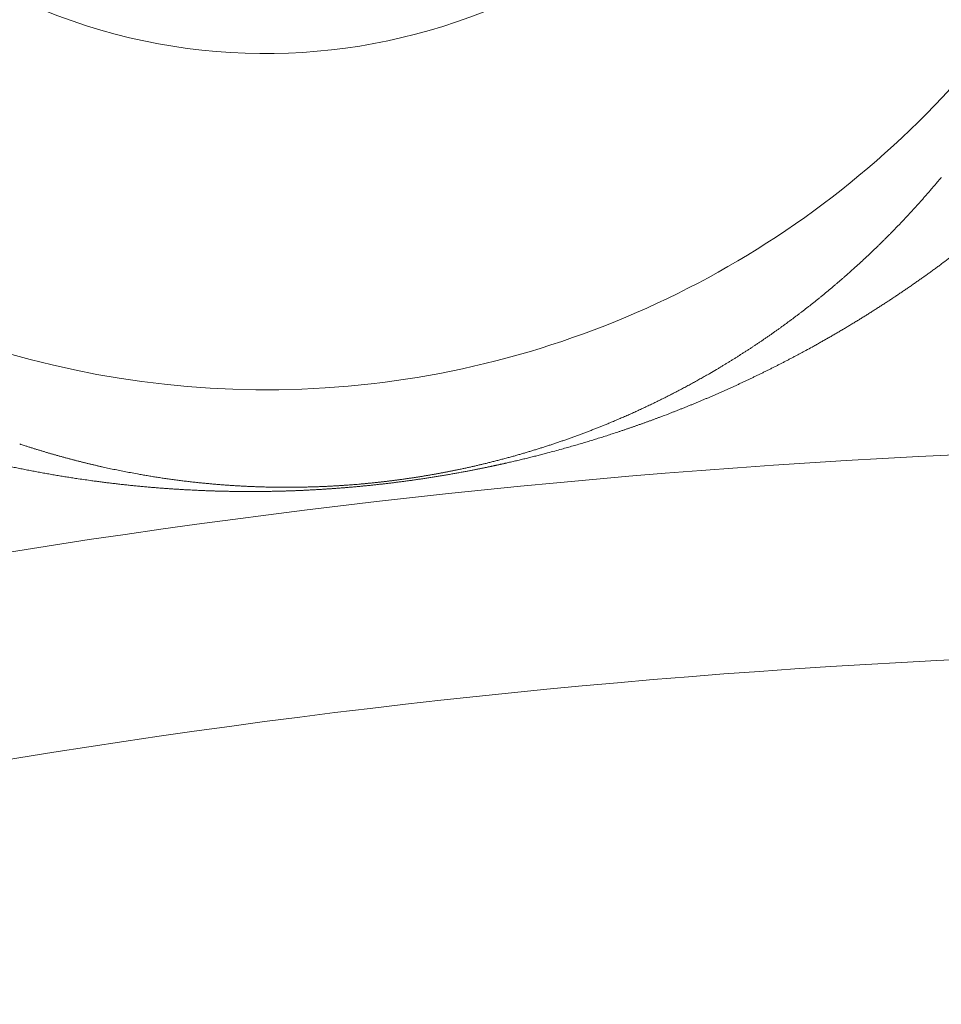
# Model space of a CAD drawing. Header units: millimetres. Extents: x 5437 to 18441, y -4466 to 3128.
# Tile 227 of 256: x 8482 to 8491, y -2700 to -2691. Entities that reach past the tile are written whole.
import ezdxf

# ---------------------------------------------------------------- set-up
doc = ezdxf.new("R2010")
doc.units = ezdxf.units.MM
doc.layers.add('1', color=7, linetype='Continuous', true_color=0xffffff)
doc.styles.add('TXT08', font='txt.shx', dxfattribs={"width": 0.8, "bigfont": 'gbcbig.shx'})
doc.dimstyles.get("Standard").update_dxf_attribs({"dimtxt": 0.18, "dimasz": 0.18, "dimexe": 0.18, "dimexo": 0.0625, "dimgap": 0.09, "dimtad": 0, "dimtih": 1, "dimtoh": 1, "dimdec": 4, "dimzin": 0, "dimdsep": 46, "dimtxsty": 'Standard', "dimcen": 0.09, "dimadec": 0, "dimazin": 0, "dimtfac": 1, "dimtdec": 4, "dimtofl": 0, "dimtmove": 0, "dimatfit": 3, "dimfxl": 1, "dimtolj": 1, "dimtzin": 0, "dimarcsym": 0})
doc.dimstyles.new('YanXiu', dxfattribs={"dimtxt": 40, "dimasz": 30, "dimexe": 0.66, "dimexo": 0.66, "dimgap": 0.66, "dimtad": 0, "dimdec": 1, "dimdsep": 46, "dimtxsty": 'TXT08', "dimcen": 0, "dimclrd": 256, "dimclre": 165, "dimclrt": 90, "dimazin": 2, "dimtfac": 1, "dimtdec": 1, "dimtofl": 0, "dimtmove": 0, "dimatfit": 3, "dimfxl": 1, "dimlwd": 5, "dimlwe": 13, "dimarcsym": 0})

# ---------------------------------------------------------------- blocks, each defined once
blk = doc.blocks.new('*D53')
at = {"color": 0, "lineweight": -2, "transparency": 16777216}
for p, q in [((10989.4307, -2154.4155), (10692.9173, -2240.8213)), ((11069.4307, -2154.4155), (10989.4307, -2154.4155)), ((8443.39, -2896.3216), (8443.57, -2896.3216)), ((8443.48, -2896.4116), (8443.48, -2896.2316))]:
    blk.add_line(p, q, dxfattribs=at)
at = {"color": 0, "lineweight": 20, "transparency": 16777216}
blk.add_solid([(10689.1871, -2228.0204), (10696.6476, -2253.6222), (10616.1119, -2263.2029)], dxfattribs=at)
at = {"layer": 'Defpoints', "color": 0, "lineweight": 20, "transparency": 16777216}
for p in [(10616.1119, -2263.2029), (6270.848, -3529.4402)]:
    blk.add_point(p, dxfattribs=at)
at = {"color": 0, "lineweight": 20, "transparency": 16777216, "insert": (11249.5207, -2154.4155), "char_height": 80, "attachment_point": 5}
blk.add_mtext('\\A1;R2260', dxfattribs=at)
blk = doc.blocks.new('*D54')
at = {"color": 0, "lineweight": -2, "transparency": 16777216}
blk.add_line((7492.6853, -2896.3216), (7463.5164, -2896.3216), dxfattribs=at)
at = {"color": 0, "lineweight": -3, "transparency": 16777216}
for start, end in [(14.7247061, 87.3296239), (101.5902046, 175.2752939)]:
    blk.add_arc((8434.1189, -2896.3216), 970.4225, start, end, dxfattribs=at)
at = {"color": 0, "lineweight": 20, "transparency": 16777216}
for points in [[(9385.6953, -2646.8098), (9359.6469, -2652.519), (9389.7986, -2727.8095)], [(7480.3159, -2816.9391), (7453.6719, -2815.84), (7463.6964, -2896.3216)]]:
    blk.add_solid(points, dxfattribs=at)
at = {"layer": 'Defpoints', "color": 0, "lineweight": 20, "transparency": 16777216}
for p in [(7900.863, -2085.5454), (10671.8171, -2501.755), (7492.7478, -2896.3216), (7740.5009, -2896.3216), (8434.1189, -2896.3216)]:
    blk.add_point(p, dxfattribs=at)
at = {"color": 0, "lineweight": 20, "transparency": 16777216, "insert": (8359.2409, -1928.7921), "char_height": 80, "attachment_point": 5}
blk.add_mtext('\\A1;165%%D', dxfattribs=at)
blk = doc.blocks.new('*D56')
at = {"lineweight": 5, "transparency": 16777216}
blk.add_line((9409.7195, -2278.0276), (9220.8999, -2398.8703), dxfattribs=at)
at = {"lineweight": 20, "transparency": 16777216}
blk.add_solid([(9218.2046, -2394.659), (9223.5951, -2403.0817), (9195.6316, -2415.0418)], dxfattribs=at)
at = {"layer": 'Defpoints', "color": 0, "lineweight": 20, "transparency": 16777216}
for p in [(9195.6316, -2415.0418), (8443.48, -2896.4116)]:
    blk.add_point(p, dxfattribs=at)
at = {"color": 90, "lineweight": 20, "transparency": 16777216, "insert": (9459.6888, -2246.0477), "char_height": 40, "attachment_point": 5, "rotation": 32.61885, "style": 'TXT08'}
blk.add_mtext('R893', dxfattribs=at)

msp = doc.modelspace()

# ---------------------------------------------------------------- linework, layer by layer
at = {"color": 7, "lineweight": 20}
msp.add_arc((8443.47995, -2896.41157), 893, 10.1099821, 350.11198757, dxfattribs=at)
at = {"layer": '1', "color": 0, "lineweight": 20}
for centre, radius, start, end in [((8484.76856, -2685.1841), 5.7415, 156.52205, 336.52205), ((8484.76856, -2685.1841), 9, 231.282856, 321.761635), ((8495.27522, -2777.08546), 82.36106, 87.5117355, 118.8132012), ((8495.27522, -2777.08546), 80.37817, 87.1856145, 118.6322405)]:
    msp.add_arc(centre, radius, start, end, dxfattribs=at)
for points, knots in [([(8490.4712, -2693.00522), (8490.47956, -2692.99767), (8490.49635, -2692.98249), (8490.52132, -2692.95968), (8490.54627, -2692.93672), (8490.57117, -2692.91361), (8490.59602, -2692.89036), (8490.62082, -2692.86697), (8490.64558, -2692.84343), (8490.67028, -2692.81975), (8490.69493, -2692.79592), (8490.71953, -2692.77194), (8490.74407, -2692.74783), (8490.76856, -2692.72356), (8490.79299, -2692.69915), (8490.81737, -2692.6746), (8490.84169, -2692.6499), (8490.86595, -2692.62506), (8490.89015, -2692.60007), (8490.91429, -2692.57494), (8490.93836, -2692.54966), (8490.96238, -2692.52424), (8490.98633, -2692.49868), (8491.01021, -2692.47296), (8491.03403, -2692.44711), (8491.05779, -2692.42111), (8491.08147, -2692.39496), (8491.10508, -2692.36867), (8491.12863, -2692.34224), (8491.1521, -2692.31566), (8491.1755, -2692.28894), (8491.19883, -2692.26208), (8491.22208, -2692.23507), (8491.24526, -2692.20791), (8491.26835, -2692.18062), (8491.29139, -2692.15317), (8491.30661, -2692.13484), (8491.31424, -2692.12565)], [0, 0, 0, 0, 0.0254326, 0.0510498, 0.0768514, 0.1028375, 0.1290081, 0.1553633, 0.1819031, 0.2086274, 0.2355363, 0.2626298, 0.2899079, 0.3173706, 0.345018, 0.37285, 0.4008668, 0.4290682, 0.4574543, 0.4860251, 0.5147806, 0.5437208, 0.5728458, 0.6021556, 0.6316501, 0.6613294, 0.6911935, 0.7212424, 0.7514761, 0.7818946, 0.812498, 0.8432862, 0.8742592, 0.9054171, 0.9367598, 0.9682875, 1, 1, 1, 1]), ([(8491.8084, -2692.57759), (8491.79812, -2692.58613), (8491.77761, -2692.60315), (8491.74664, -2692.62865), (8491.7156, -2692.65402), (8491.68448, -2692.67927), (8491.65328, -2692.70439), (8491.622, -2692.7294), (8491.59065, -2692.75428), (8491.55922, -2692.77904), (8491.52771, -2692.80369), (8491.49612, -2692.82821), (8491.46445, -2692.8526), (8491.43271, -2692.87688), (8491.40089, -2692.90104), (8491.36899, -2692.92507), (8491.33701, -2692.94899), (8491.30495, -2692.97278), (8491.27281, -2692.99646), (8491.2406, -2693.02001), (8491.20831, -2693.04344), (8491.17593, -2693.06675), (8491.14348, -2693.08995), (8491.11095, -2693.11302), (8491.07834, -2693.13597), (8491.04565, -2693.1588), (8491.01288, -2693.18152), (8490.98004, -2693.20411), (8490.94711, -2693.22658), (8490.9141, -2693.24894), (8490.88102, -2693.27117), (8490.84785, -2693.29329), (8490.81461, -2693.31528), (8490.78128, -2693.33716), (8490.74787, -2693.35892), (8490.71439, -2693.38056), (8490.68082, -2693.40208), (8490.64718, -2693.42348), (8490.61345, -2693.44477), (8490.57964, -2693.46593), (8490.54576, -2693.48698), (8490.51179, -2693.50791), (8490.47774, -2693.52872), (8490.44361, -2693.54941), (8490.4094, -2693.56999), (8490.3751, -2693.59044), (8490.34073, -2693.61078), (8490.30628, -2693.63101), (8490.27174, -2693.65111), (8490.23712, -2693.6711), (8490.20242, -2693.69097), (8490.16765, -2693.71072), (8490.13278, -2693.73036), (8490.09785, -2693.74988), (8490.07437, -2693.76286), (8490.06267, -2693.76933)], [0, 0, 0, 0, 0.0219276, 0.0437366, 0.0654271, 0.0869991, 0.1084526, 0.1297878, 0.1510045, 0.172103, 0.1930832, 0.2139452, 0.2346891, 0.2553147, 0.2758224, 0.296212, 0.3164836, 0.3366373, 0.3566731, 0.3765911, 0.3963914, 0.416074, 0.4356389, 0.4550862, 0.4744159, 0.4936283, 0.5127231, 0.5317007, 0.550561, 0.569304, 0.5879299, 0.6064387, 0.6248304, 0.6431053, 0.6612632, 0.6793043, 0.6972287, 0.7150365, 0.7327276, 0.7503023, 0.7677605, 0.7851024, 0.802328, 0.8194375, 0.8364308, 0.8533082, 0.8700697, 0.8867153, 0.9032452, 0.9196595, 0.9359582, 0.9521416, 0.9682096, 0.9841623, 1, 1, 1, 1]), ([(8489.13526, -2693.98757), (8489.14378, -2693.98252), (8489.16089, -2693.97239), (8489.18635, -2693.95714), (8489.21181, -2693.94179), (8489.23723, -2693.92633), (8489.26263, -2693.91075), (8489.288, -2693.89507), (8489.31334, -2693.87928), (8489.33865, -2693.86338), (8489.36394, -2693.84737), (8489.38919, -2693.83125), (8489.41441, -2693.81502), (8489.4396, -2693.79868), (8489.46476, -2693.78223), (8489.48989, -2693.76567), (8489.51499, -2693.74901), (8489.54005, -2693.73223), (8489.56508, -2693.71534), (8489.59007, -2693.69834), (8489.61503, -2693.68124), (8489.63995, -2693.66402), (8489.66484, -2693.6467), (8489.68969, -2693.62926), (8489.7145, -2693.61172), (8489.73928, -2693.59406), (8489.76402, -2693.5763), (8489.78871, -2693.55842), (8489.81337, -2693.54044), (8489.83799, -2693.52235), (8489.86256, -2693.50414), (8489.8871, -2693.48583), (8489.91159, -2693.46741), (8489.93604, -2693.44888), (8489.96045, -2693.43024), (8489.98481, -2693.41149), (8490.00913, -2693.39263), (8490.03341, -2693.37366), (8490.05763, -2693.35458), (8490.08182, -2693.33539), (8490.10595, -2693.31609), (8490.13004, -2693.29669), (8490.15408, -2693.27717), (8490.17807, -2693.25755), (8490.20201, -2693.23781), (8490.2259, -2693.21797), (8490.24974, -2693.19802), (8490.27354, -2693.17796), (8490.29727, -2693.15779), (8490.32096, -2693.13752), (8490.34459, -2693.11713), (8490.36818, -2693.09664), (8490.38379, -2693.08295), (8490.39162, -2693.07608)], [0, 0, 0, 0, 0.0160964, 0.0323327, 0.0487088, 0.065225, 0.0818811, 0.0986772, 0.1156135, 0.1326898, 0.1499064, 0.1672631, 0.1847601, 0.2023974, 0.220175, 0.2380929, 0.2561513, 0.2743501, 0.2926893, 0.311169, 0.3297893, 0.3485502, 0.3674516, 0.3864936, 0.4056763, 0.4249997, 0.4444638, 0.4640687, 0.4838143, 0.5037007, 0.5237279, 0.543896, 0.5642049, 0.5846547, 0.6052454, 0.6259771, 0.6468498, 0.6678634, 0.689018, 0.7103137, 0.7317504, 0.7533282, 0.7750471, 0.7969071, 0.8189082, 0.8410504, 0.8633339, 0.8857585, 0.9083243, 0.9310314, 0.9538796, 0.9768692, 1, 1, 1, 1]), ([(8490.00259, -2693.80223), (8489.99326, -2693.8073), (8489.97465, -2693.8174), (8489.94654, -2693.83252), (8489.91842, -2693.84756), (8489.89026, -2693.86251), (8489.86206, -2693.87738), (8489.83383, -2693.89217), (8489.80556, -2693.90687), (8489.77725, -2693.9215), (8489.7489, -2693.93603), (8489.72052, -2693.95049), (8489.6921, -2693.96486), (8489.66365, -2693.97915), (8489.63516, -2693.99336), (8489.60663, -2694.00749), (8489.57807, -2694.02153), (8489.54946, -2694.03549), (8489.52082, -2694.04936), (8489.49215, -2694.06316), (8489.46343, -2694.07687), (8489.43468, -2694.0905), (8489.40589, -2694.10405), (8489.37706, -2694.11751), (8489.3482, -2694.1309), (8489.3193, -2694.1442), (8489.29036, -2694.15741), (8489.26138, -2694.17055), (8489.23236, -2694.1836), (8489.20331, -2694.19657), (8489.17421, -2694.20946), (8489.14508, -2694.22227), (8489.11591, -2694.235), (8489.08671, -2694.24764), (8489.05746, -2694.2602), (8489.02818, -2694.27268), (8488.99885, -2694.28508), (8488.96949, -2694.2974), (8488.94009, -2694.30963), (8488.91065, -2694.32179), (8488.88117, -2694.33386), (8488.85165, -2694.34585), (8488.8221, -2694.35776), (8488.7925, -2694.36958), (8488.76286, -2694.38133), (8488.73319, -2694.393), (8488.70349, -2694.40458), (8488.68352, -2694.41228), (8488.67359, -2694.41612)], [0, 0, 0, 0, 0.0254042, 0.0506432, 0.0757171, 0.1006261, 0.1253702, 0.1499496, 0.1743644, 0.1986148, 0.2227009, 0.2466228, 0.2703807, 0.2939748, 0.3174052, 0.340672, 0.3637755, 0.3867157, 0.4094928, 0.4321071, 0.4545587, 0.4768477, 0.4989743, 0.5209388, 0.5427413, 0.564382, 0.5858611, 0.6071789, 0.6283354, 0.649331, 0.6701658, 0.6908401, 0.7113541, 0.731708, 0.7519021, 0.7719366, 0.7918118, 0.8115278, 0.8310851, 0.8504838, 0.8697242, 0.8888066, 0.9077314, 0.9264987, 0.9451089, 0.9635623, 0.9818592, 1, 1, 1, 1]), ([(8488.08264, -2694.51217), (8488.08995, -2694.50915), (8488.10464, -2694.50309), (8488.12649, -2694.49397), (8488.14835, -2694.48479), (8488.17018, -2694.47553), (8488.19201, -2694.46621), (8488.21381, -2694.45682), (8488.23561, -2694.44736), (8488.25738, -2694.43783), (8488.27915, -2694.42823), (8488.30089, -2694.41857), (8488.32262, -2694.40884), (8488.34434, -2694.39903), (8488.36603, -2694.38916), (8488.38771, -2694.37923), (8488.40938, -2694.36922), (8488.43102, -2694.35914), (8488.45265, -2694.349), (8488.47426, -2694.33879), (8488.49585, -2694.32851), (8488.51743, -2694.31816), (8488.53898, -2694.30774), (8488.56052, -2694.29726), (8488.58203, -2694.2867), (8488.60353, -2694.27608), (8488.62501, -2694.26539), (8488.64647, -2694.25463), (8488.66791, -2694.2438), (8488.68932, -2694.23291), (8488.71072, -2694.22195), (8488.7321, -2694.21091), (8488.75345, -2694.19981), (8488.77479, -2694.18865), (8488.7961, -2694.17741), (8488.81739, -2694.1661), (8488.83866, -2694.15473), (8488.8599, -2694.14329), (8488.88112, -2694.13178), (8488.90232, -2694.1202), (8488.9235, -2694.10856), (8488.94465, -2694.09685), (8488.96578, -2694.08506), (8488.98689, -2694.07322), (8489.00797, -2694.0613), (8489.02902, -2694.04931), (8489.05007, -2694.03726), (8489.064, -2694.02921), (8489.07099, -2694.02517)], [0, 0, 0, 0, 0.017862, 0.0358943, 0.0540973, 0.0724709, 0.0910154, 0.109731, 0.1286178, 0.1476759, 0.1669055, 0.1863068, 0.2058798, 0.2256247, 0.2455417, 0.2656308, 0.2858922, 0.306326, 0.3269323, 0.3477113, 0.368663, 0.3897875, 0.411085, 0.4325556, 0.4541994, 0.4760164, 0.4980067, 0.5201706, 0.5425079, 0.5650189, 0.5877037, 0.6105622, 0.6335947, 0.6568011, 0.6801815, 0.7037361, 0.727465, 0.751368, 0.7754455, 0.7996974, 0.8241238, 0.8487247, 0.8735003, 0.8984506, 0.9235756, 0.9488755, 0.9743503, 1, 1, 1, 1]), ([(8488.58209, -2694.45088), (8488.57323, -2694.4542), (8488.55558, -2694.4608), (8488.52892, -2694.47068), (8488.50226, -2694.48049), (8488.47557, -2694.49024), (8488.44886, -2694.49991), (8488.42213, -2694.50951), (8488.39537, -2694.51905), (8488.3686, -2694.52852), (8488.3418, -2694.53792), (8488.31499, -2694.54725), (8488.28815, -2694.55652), (8488.26129, -2694.56571), (8488.23441, -2694.57484), (8488.2075, -2694.5839), (8488.18058, -2694.59289), (8488.15363, -2694.60181), (8488.12666, -2694.61066), (8488.09967, -2694.61945), (8488.07266, -2694.62816), (8488.04562, -2694.63681), (8488.01857, -2694.6454), (8487.99149, -2694.65391), (8487.96439, -2694.66235), (8487.93726, -2694.67073), (8487.91011, -2694.67904), (8487.88295, -2694.68728), (8487.85575, -2694.69545), (8487.82854, -2694.70356), (8487.8013, -2694.71159), (8487.77404, -2694.71956), (8487.74676, -2694.72746), (8487.71945, -2694.7353), (8487.69212, -2694.74306), (8487.66479, -2694.75076), (8487.6464, -2694.75587), (8487.63726, -2694.75842)], [0, 0, 0, 0, 0.033099, 0.0659237, 0.0984747, 0.1307525, 0.1627578, 0.1944912, 0.2259534, 0.2571449, 0.2880665, 0.3187188, 0.3491026, 0.3792187, 0.4090677, 0.4386504, 0.4679676, 0.4970202, 0.5258089, 0.5543346, 0.5825983, 0.6106008, 0.638343, 0.6658259, 0.6930506, 0.7200179, 0.746729, 0.7731849, 0.7993868, 0.8253358, 0.851033, 0.8764797, 0.9016771, 0.9266265, 0.9513292, 0.9757866, 1, 1, 1, 1]), ([(8487.27526, -2694.79635), (8487.28123, -2694.79459), (8487.29323, -2694.79105), (8487.31108, -2694.78573), (8487.32893, -2694.78037), (8487.34678, -2694.77496), (8487.36462, -2694.76952), (8487.38244, -2694.76403), (8487.40027, -2694.7585), (8487.41808, -2694.75292), (8487.43588, -2694.74731), (8487.45368, -2694.74165), (8487.47146, -2694.73595), (8487.48924, -2694.73021), (8487.50701, -2694.72443), (8487.52477, -2694.71861), (8487.54252, -2694.71274), (8487.56026, -2694.70683), (8487.57799, -2694.70088), (8487.59571, -2694.69489), (8487.61342, -2694.68886), (8487.63112, -2694.68278), (8487.64881, -2694.67666), (8487.6665, -2694.6705), (8487.68417, -2694.6643), (8487.70183, -2694.65806), (8487.71948, -2694.65177), (8487.73712, -2694.64545), (8487.75475, -2694.63908), (8487.77237, -2694.63267), (8487.78998, -2694.62622), (8487.80757, -2694.61972), (8487.82516, -2694.61319), (8487.84273, -2694.60661), (8487.8603, -2694.59999), (8487.87785, -2694.59333), (8487.89539, -2694.58663), (8487.91292, -2694.57988), (8487.93044, -2694.5731), (8487.94794, -2694.56627), (8487.96544, -2694.5594), (8487.97703, -2694.55481), (8487.98285, -2694.55251)], [0, 0, 0, 0, 0.0207781, 0.0417667, 0.0629662, 0.0843775, 0.1060009, 0.1278371, 0.1498866, 0.17215, 0.1946277, 0.2173203, 0.2402282, 0.2633519, 0.2866919, 0.3102486, 0.3340225, 0.3580139, 0.3822233, 0.4066511, 0.4312976, 0.4561633, 0.4812484, 0.5065535, 0.5320787, 0.5578245, 0.5837912, 0.6099792, 0.6363886, 0.6630199, 0.6898732, 0.7169491, 0.7442476, 0.7717691, 0.7995139, 0.8274822, 0.8556743, 0.8840904, 0.9127308, 0.9415957, 0.9706853, 1, 1, 1, 1]), ([(8482.95382, -2695.04561), (8482.94513, -2695.0443), (8482.92768, -2695.04169), (8482.90168, -2695.0377), (8482.87567, -2695.03366), (8482.84968, -2695.02956), (8482.8237, -2695.0254), (8482.79774, -2695.02119), (8482.77179, -2695.01691), (8482.74586, -2695.01257), (8482.71994, -2695.00817), (8482.69403, -2695.00371), (8482.66814, -2694.99919), (8482.64227, -2694.99461), (8482.6164, -2694.98997), (8482.59056, -2694.98527), (8482.56472, -2694.98052), (8482.5389, -2694.9757), (8482.51309, -2694.97082), (8482.4873, -2694.96588), (8482.46152, -2694.96088), (8482.43575, -2694.95582), (8482.41, -2694.9507), (8482.38426, -2694.94553), (8482.35853, -2694.94029), (8482.33282, -2694.93499), (8482.30712, -2694.92963), (8482.28144, -2694.92421), (8482.25576, -2694.91873), (8482.23011, -2694.91319), (8482.20446, -2694.90759), (8482.17883, -2694.90193), (8482.15321, -2694.89621), (8482.1276, -2694.89043), (8482.10201, -2694.88459), (8482.07643, -2694.87869), (8482.05086, -2694.87273), (8482.0253, -2694.86671), (8481.99976, -2694.86062), (8481.97423, -2694.85448), (8481.94872, -2694.84828), (8481.92321, -2694.84202), (8481.89772, -2694.83569), (8481.87224, -2694.82931), (8481.84678, -2694.82287), (8481.82132, -2694.81636), (8481.79588, -2694.8098), (8481.77045, -2694.80317), (8481.74504, -2694.79649), (8481.71963, -2694.78974), (8481.69424, -2694.78293), (8481.66886, -2694.77607), (8481.64349, -2694.76914), (8481.61813, -2694.76215), (8481.6013, -2694.75746), (8481.59286, -2694.75511)], [0, 0, 0, 0, 0.0159396, 0.0319895, 0.0481497, 0.0644206, 0.0808021, 0.0972946, 0.1138982, 0.1306129, 0.1474391, 0.1643768, 0.1814263, 0.1985875, 0.2158608, 0.2332462, 0.2507439, 0.2683539, 0.2860766, 0.3039118, 0.32186, 0.339921, 0.3580951, 0.3763824, 0.3947829, 0.4132969, 0.4319244, 0.4506656, 0.4695205, 0.4884893, 0.5075721, 0.526769, 0.54608, 0.5655053, 0.585045, 0.6046992, 0.624468, 0.6443514, 0.6643497, 0.6844627, 0.7046908, 0.7250338, 0.745492, 0.7660654, 0.7867541, 0.8075582, 0.8284778, 0.8495128, 0.8706635, 0.8919299, 0.9133121, 0.9348101, 0.9564241, 0.978154, 1, 1, 1, 1]), ([(8482.43256, -2694.72386), (8482.44225, -2694.72701), (8482.46155, -2694.73327), (8482.4907, -2694.74259), (8482.51985, -2694.75179), (8482.54902, -2694.76087), (8482.5782, -2694.76984), (8482.6074, -2694.7787), (8482.63661, -2694.78744), (8482.66583, -2694.79608), (8482.69507, -2694.80459), (8482.72432, -2694.813), (8482.75357, -2694.82128), (8482.78284, -2694.82946), (8482.81212, -2694.83752), (8482.84141, -2694.84547), (8482.87071, -2694.85331), (8482.90001, -2694.86103), (8482.92933, -2694.86864), (8482.95865, -2694.87614), (8482.98798, -2694.88352), (8483.01731, -2694.89079), (8483.04665, -2694.89795), (8483.076, -2694.905), (8483.10535, -2694.91193), (8483.13471, -2694.91875), (8483.16407, -2694.92546), (8483.19343, -2694.93206), (8483.2228, -2694.93854), (8483.25217, -2694.94491), (8483.28154, -2694.95117), (8483.31091, -2694.95732), (8483.34029, -2694.96336), (8483.36966, -2694.96928), (8483.39904, -2694.9751), (8483.4284, -2694.9808), (8483.44814, -2694.98454), (8483.45795, -2694.9864)], [0, 0, 0, 0, 0.0332254, 0.0661756, 0.0988506, 0.1312507, 0.1633758, 0.1952262, 0.2268018, 0.2581029, 0.2891296, 0.319882, 0.3503603, 0.3805644, 0.4104947, 0.4401513, 0.4695342, 0.4986436, 0.5274798, 0.5560428, 0.5843328, 0.6123499, 0.6400945, 0.6675665, 0.6947663, 0.721694, 0.7483497, 0.7747338, 0.8008464, 0.8266876, 0.8522578, 0.8775572, 0.902586, 0.9273444, 0.9518327, 0.9760511, 1, 1, 1, 1]), ([(8486.63552, -2694.95677), (8486.64163, -2694.9555), (8486.65387, -2694.95294), (8486.672, -2694.9491), (8486.69001, -2694.94525), (8486.70786, -2694.94138), (8486.72557, -2694.93751), (8486.74313, -2694.93363), (8486.76054, -2694.92975), (8486.77781, -2694.92585), (8486.79493, -2694.92195), (8486.81191, -2694.91805), (8486.82874, -2694.91414), (8486.84542, -2694.91023), (8486.86196, -2694.90631), (8486.87835, -2694.9024), (8486.90183, -2694.89673), (8486.93252, -2694.88921), (8486.97039, -2694.87974), (8487.0089, -2694.8699), (8487.04804, -2694.8597), (8487.08786, -2694.84912), (8487.11415, -2694.84195), (8487.12756, -2694.8383)], [0, 0, 0, 0, 0.0315992, 0.0632732, 0.0950254, 0.1268591, 0.1587776, 0.1907842, 0.2228821, 0.2550746, 0.2873649, 0.3197561, 0.3522513, 0.3848537, 0.4175663, 0.4503922, 0.4833344, 0.5604473, 0.6411232, 0.7253919, 0.8132794, 0.9048087, 1, 1, 1, 1]), ([(8487.50002, -2694.79555), (8487.49237, -2694.79757), (8487.47713, -2694.80158), (8487.4541, -2694.80758), (8487.43107, -2694.81352), (8487.40803, -2694.81942), (8487.38497, -2694.82527), (8487.36191, -2694.83107), (8487.33884, -2694.83682), (8487.31575, -2694.84253), (8487.29265, -2694.84818), (8487.26955, -2694.85379), (8487.24643, -2694.85934), (8487.2233, -2694.86485), (8487.20016, -2694.87031), (8487.17701, -2694.87572), (8487.15384, -2694.88108), (8487.13068, -2694.88639), (8487.11512, -2694.88992), (8487.10738, -2694.89167)], [0, 0, 0, 0, 0.0631314, 0.1257053, 0.1877251, 0.2491943, 0.3101166, 0.3704958, 0.4303356, 0.4896402, 0.5484134, 0.6066596, 0.664383, 0.721588, 0.7782791, 0.834461, 0.8901385, 0.9453165, 1, 1, 1, 1]), ([(8487.12761, -2694.83828), (8487.13401, -2694.83653), (8487.14679, -2694.83301), (8487.16572, -2694.82775), (8487.18447, -2694.82249), (8487.20302, -2694.81725), (8487.22138, -2694.81201), (8487.23953, -2694.80678), (8487.2575, -2694.80156), (8487.26932, -2694.79809), (8487.27523, -2694.79636)], [0, 0, 0, 0, 0.1249747, 0.2499476, 0.3749233, 0.4999061, 0.6249007, 0.7499116, 0.8749432, 1, 1, 1, 1]), ([(8485.99854, -2695.06329), (8486.00319, -2695.0627), (8486.01249, -2695.06152), (8486.02641, -2695.05971), (8486.04033, -2695.05789), (8486.05425, -2695.05604), (8486.06816, -2695.05417), (8486.08207, -2695.05227), (8486.09598, -2695.05035), (8486.10988, -2695.0484), (8486.12379, -2695.04643), (8486.13769, -2695.04444), (8486.15158, -2695.04242), (8486.16547, -2695.04038), (8486.17936, -2695.03831), (8486.19325, -2695.03623), (8486.20713, -2695.03411), (8486.22101, -2695.03198), (8486.23489, -2695.02981), (8486.24876, -2695.02763), (8486.26263, -2695.02542), (8486.27649, -2695.02319), (8486.29035, -2695.02093), (8486.30421, -2695.01865), (8486.31806, -2695.01635), (8486.33191, -2695.01402), (8486.34576, -2695.01167), (8486.3596, -2695.00929), (8486.37344, -2695.00689), (8486.38728, -2695.00447), (8486.40111, -2695.00202), (8486.41493, -2694.99955), (8486.42875, -2694.99705), (8486.44257, -2694.99453), (8486.45639, -2694.99199), (8486.4702, -2694.98942), (8486.484, -2694.98683), (8486.4978, -2694.98422), (8486.5116, -2694.98158), (8486.52539, -2694.97892), (8486.53918, -2694.97623), (8486.55296, -2694.97352), (8486.56674, -2694.97079), (8486.58051, -2694.96803), (8486.59428, -2694.96525), (8486.60805, -2694.96245), (8486.62181, -2694.95962), (8486.63093, -2694.95773), (8486.6355, -2694.95678)], [0, 0, 0, 0, 0.0189993, 0.0380474, 0.05715, 0.0763129, 0.0955416, 0.1148419, 0.1342192, 0.1536789, 0.1732266, 0.1928676, 0.212607, 0.23245, 0.2524019, 0.2724675, 0.2926518, 0.3129596, 0.3333957, 0.3539648, 0.3746714, 0.39552, 0.416515, 0.4376607, 0.4589613, 0.4804209, 0.5020436, 0.5238334, 0.5457939, 0.5679291, 0.5902425, 0.6127378, 0.6354184, 0.6582879, 0.6813494, 0.7046062, 0.7280615, 0.7517185, 0.77558, 0.7996491, 0.8239285, 0.8484211, 0.8731296, 0.8980566, 0.9232046, 0.9485763, 0.9741739, 1, 1, 1, 1]), ([(8486.71143, -2694.97368), (8486.70477, -2694.97493), (8486.69148, -2694.97743), (8486.67143, -2694.98115), (8486.65139, -2694.98484), (8486.63134, -2694.98849), (8486.61128, -2694.9921), (8486.59122, -2694.99568), (8486.57116, -2694.99922), (8486.55109, -2695.00272), (8486.53102, -2695.00619), (8486.51094, -2695.00962), (8486.49086, -2695.01301), (8486.47078, -2695.01637), (8486.45068, -2695.01969), (8486.43059, -2695.02298), (8486.41049, -2695.02623), (8486.39038, -2695.02944), (8486.37027, -2695.03261), (8486.35015, -2695.03575), (8486.33003, -2695.03886), (8486.3099, -2695.04192), (8486.28977, -2695.04495), (8486.26963, -2695.04795), (8486.24949, -2695.0509), (8486.22934, -2695.05382), (8486.2092, -2695.05671), (8486.19573, -2695.05861), (8486.189, -2695.05956)], [0, 0, 0, 0, 0.0414624, 0.0826357, 0.1235254, 0.164137, 0.2044762, 0.2445489, 0.284361, 0.3239184, 0.3632275, 0.4022943, 0.4411255, 0.4797273, 0.5181066, 0.55627, 0.5942243, 0.6319767, 0.669534, 0.7069037, 0.7440928, 0.781109, 0.8179596, 0.8546523, 0.8911949, 0.927595, 0.9638608, 1, 1, 1, 1]), ([(8483.99448, -2695.15193), (8483.98684, -2695.1515), (8483.9715, -2695.15064), (8483.94864, -2695.14931), (8483.92577, -2695.14792), (8483.90291, -2695.14649), (8483.88005, -2695.14502), (8483.8572, -2695.14349), (8483.83436, -2695.14192), (8483.81152, -2695.14031), (8483.78869, -2695.13865), (8483.76586, -2695.13694), (8483.74303, -2695.13519), (8483.72021, -2695.13339), (8483.6974, -2695.13154), (8483.67459, -2695.12965), (8483.65179, -2695.12771), (8483.62899, -2695.12572), (8483.6062, -2695.12369), (8483.58341, -2695.12162), (8483.56063, -2695.11949), (8483.53785, -2695.11732), (8483.51508, -2695.1151), (8483.49231, -2695.11284), (8483.46955, -2695.11053), (8483.44679, -2695.10818), (8483.42404, -2695.10578), (8483.40129, -2695.10333), (8483.37855, -2695.10083), (8483.35581, -2695.09829), (8483.33308, -2695.09571), (8483.31035, -2695.09307), (8483.28762, -2695.09039), (8483.2649, -2695.08767), (8483.24219, -2695.0849), (8483.21948, -2695.08208), (8483.19677, -2695.07921), (8483.17407, -2695.0763), (8483.15137, -2695.07334), (8483.12868, -2695.07034), (8483.10598, -2695.06729), (8483.09092, -2695.06523), (8483.08337, -2695.06419)], [0, 0, 0, 0, 0.021556, 0.0432817, 0.0651777, 0.0872447, 0.1094833, 0.1318941, 0.1544778, 0.1772349, 0.200166, 0.2232717, 0.2465525, 0.2700091, 0.2936418, 0.3174514, 0.3414381, 0.3656026, 0.3899454, 0.4144669, 0.4391675, 0.4640478, 0.4891082, 0.5143491, 0.5397709, 0.5653741, 0.5911591, 0.6171262, 0.6432759, 0.6696086, 0.6961246, 0.7228243, 0.749708, 0.7767761, 0.804029, 0.831467, 0.8590904, 0.8868996, 0.9148948, 0.9430764, 0.9714447, 1, 1, 1, 1]), ([(8483.52651, -2694.99902), (8483.53443, -2695.00044), (8483.55019, -2695.00325), (8483.57401, -2695.00742), (8483.59781, -2695.01152), (8483.62162, -2695.01554), (8483.64544, -2695.0195), (8483.66925, -2695.02338), (8483.69308, -2695.02719), (8483.7169, -2695.03093), (8483.74073, -2695.0346), (8483.76455, -2695.03819), (8483.78838, -2695.04172), (8483.81222, -2695.04517), (8483.83605, -2695.04855), (8483.85988, -2695.05186), (8483.88372, -2695.0551), (8483.90756, -2695.05827), (8483.9314, -2695.06137), (8483.95523, -2695.0644), (8483.97907, -2695.06735), (8484.00291, -2695.07024), (8484.02675, -2695.07305), (8484.05058, -2695.0758), (8484.07442, -2695.07847), (8484.09825, -2695.08107), (8484.12209, -2695.0836), (8484.14592, -2695.08606), (8484.16975, -2695.08845), (8484.19356, -2695.09077), (8484.20958, -2695.09227), (8484.21754, -2695.09302)], [0, 0, 0, 0, 0.0394856, 0.07861, 0.1173734, 0.1557763, 0.193819, 0.231502, 0.2688255, 0.3057901, 0.3423961, 0.378644, 0.4145342, 0.4500672, 0.4852435, 0.5200635, 0.5545278, 0.5886369, 0.6223913, 0.6557916, 0.6888383, 0.721532, 0.7538734, 0.785863, 0.8175016, 0.8487898, 0.8797283, 0.9103178, 0.9405591, 0.9704529, 1, 1, 1, 1]), ([(8486.18899, -2695.05956), (8486.18296, -2695.0604), (8486.17094, -2695.06208), (8486.15285, -2695.06457), (8486.13477, -2695.06704), (8486.11668, -2695.06947), (8486.09859, -2695.07188), (8486.08049, -2695.07426), (8486.06238, -2695.0766), (8486.04428, -2695.07892), (8486.02617, -2695.08121), (8486.00805, -2695.08347), (8485.98993, -2695.0857), (8485.97181, -2695.0879), (8485.95368, -2695.09007), (8485.93554, -2695.09222), (8485.91741, -2695.09433), (8485.89926, -2695.09641), (8485.88112, -2695.09847), (8485.86296, -2695.10049), (8485.84481, -2695.10249), (8485.82665, -2695.10446), (8485.80848, -2695.1064), (8485.79031, -2695.10831), (8485.77214, -2695.11019), (8485.75396, -2695.11204), (8485.73577, -2695.11386), (8485.71759, -2695.11565), (8485.69939, -2695.11741), (8485.68119, -2695.11915), (8485.66908, -2695.12028), (8485.66301, -2695.12085)], [0, 0, 0, 0, 0.0350016, 0.0699064, 0.1047208, 0.1394514, 0.1741047, 0.2086872, 0.2432055, 0.2776663, 0.3120762, 0.3464419, 0.3807702, 0.4150679, 0.4493416, 0.4835982, 0.5178444, 0.5520871, 0.5863331, 0.6205891, 0.654862, 0.6891585, 0.7234854, 0.7578495, 0.7922575, 0.826716, 0.8612318, 0.8958116, 0.9304618, 0.9651891, 1, 1, 1, 1]), ([(8485.70295, -2695.0953), (8485.70788, -2695.09485), (8485.71771, -2695.09396), (8485.7325, -2695.09259), (8485.7473, -2695.0912), (8485.76209, -2695.08977), (8485.77688, -2695.08832), (8485.79166, -2695.08684), (8485.80645, -2695.08534), (8485.82124, -2695.0838), (8485.83602, -2695.08224), (8485.85081, -2695.08066), (8485.86559, -2695.07904), (8485.88037, -2695.0774), (8485.89515, -2695.07573), (8485.90993, -2695.07404), (8485.92471, -2695.07231), (8485.93948, -2695.07056), (8485.95425, -2695.06879), (8485.96903, -2695.06698), (8485.9838, -2695.06515), (8485.99362, -2695.06391), (8485.99854, -2695.06329)], [0, 0, 0, 0, 0.0509903, 0.1017733, 0.1523657, 0.2027842, 0.2530457, 0.3031674, 0.3531665, 0.4030604, 0.4528665, 0.5026025, 0.552286, 0.6019347, 0.6515663, 0.7011987, 0.7508495, 0.8005365, 0.8502775, 0.90009, 0.9499917, 1, 1, 1, 1]), ([(8484.20338, -2695.16158), (8484.19824, -2695.16139), (8484.18759, -2695.16099), (8484.17122, -2695.16033), (8484.15384, -2695.1596), (8484.13544, -2695.1588), (8484.11604, -2695.15793), (8484.09007, -2695.15674), (8484.05926, -2695.15528), (8484.02535, -2695.1536), (8484.00437, -2695.15247), (8483.99448, -2695.15193)], [0, 0, 0, 0, 0.0711779, 0.1476286, 0.2293549, 0.3163589, 0.4086428, 0.5062081, 0.6888441, 0.8534379, 1, 1, 1, 1]), ([(8485.66301, -2695.12085), (8485.65729, -2695.12138), (8485.64582, -2695.12244), (8485.62866, -2695.12399), (8485.61149, -2695.12552), (8485.59432, -2695.12702), (8485.57715, -2695.1285), (8485.55998, -2695.12995), (8485.54281, -2695.13137), (8485.52565, -2695.13277), (8485.50848, -2695.13414), (8485.49131, -2695.13548), (8485.47415, -2695.1368), (8485.45698, -2695.1381), (8485.43981, -2695.13936), (8485.42265, -2695.1406), (8485.40548, -2695.14182), (8485.38832, -2695.143), (8485.37115, -2695.14416), (8485.35399, -2695.1453), (8485.33682, -2695.14641), (8485.31966, -2695.14749), (8485.30249, -2695.14855), (8485.28533, -2695.14958), (8485.26816, -2695.15058), (8485.251, -2695.15156), (8485.23383, -2695.15251), (8485.21667, -2695.15344), (8485.1995, -2695.15434), (8485.18234, -2695.15521), (8485.16518, -2695.15605), (8485.14801, -2695.15687), (8485.13085, -2695.15767), (8485.11368, -2695.15844), (8485.09652, -2695.15918), (8485.07935, -2695.15989), (8485.06219, -2695.16058), (8485.04502, -2695.16124), (8485.02785, -2695.16188), (8485.01069, -2695.16249), (8484.99352, -2695.16308), (8484.97636, -2695.16363), (8484.95919, -2695.16417), (8484.94202, -2695.16467), (8484.92486, -2695.16515), (8484.90769, -2695.1656), (8484.89052, -2695.16603), (8484.87335, -2695.16643), (8484.85618, -2695.1668), (8484.83902, -2695.16715), (8484.82185, -2695.16747), (8484.80468, -2695.16777), (8484.78751, -2695.16804), (8484.77034, -2695.16828), (8484.75316, -2695.1685), (8484.73599, -2695.16869), (8484.71882, -2695.16885), (8484.70165, -2695.16899), (8484.68447, -2695.1691), (8484.6673, -2695.16919), (8484.65013, -2695.16925), (8484.63295, -2695.16928), (8484.61578, -2695.16929), (8484.5986, -2695.16927), (8484.58142, -2695.16922), (8484.56424, -2695.16915), (8484.54707, -2695.16905), (8484.52989, -2695.16893), (8484.51271, -2695.16878), (8484.49553, -2695.1686), (8484.47835, -2695.1684), (8484.46116, -2695.16817), (8484.44398, -2695.16791), (8484.4268, -2695.16763), (8484.40961, -2695.16732), (8484.39243, -2695.16699), (8484.37524, -2695.16663), (8484.35805, -2695.16624), (8484.34087, -2695.16583), (8484.32368, -2695.16539), (8484.30649, -2695.16493), (8484.2893, -2695.16444), (8484.2721, -2695.16392), (8484.25491, -2695.16337), (8484.23772, -2695.1628), (8484.22052, -2695.16221), (8484.20911, -2695.16179), (8484.20338, -2695.16158)], [0, 0, 0, 0, 0.0094467, 0.0189154, 0.0284073, 0.0379242, 0.0474675, 0.0570387, 0.0666393, 0.0762707, 0.0859343, 0.0956317, 0.1053642, 0.1151332, 0.1249402, 0.1347864, 0.1446733, 0.1546022, 0.1645744, 0.1745912, 0.1846539, 0.1947637, 0.204922, 0.2151299, 0.2253887, 0.2356996, 0.2460637, 0.2564823, 0.2669564, 0.2774871, 0.2880757, 0.2987231, 0.3094305, 0.3201989, 0.3310294, 0.3419228, 0.3528804, 0.363903, 0.3749916, 0.3861472, 0.3973706, 0.4086629, 0.4200248, 0.4314574, 0.4429613, 0.4545376, 0.4661871, 0.4779104, 0.4897086, 0.5015823, 0.5135323, 0.5255593, 0.5376642, 0.5498476, 0.5621103, 0.574453, 0.5868763, 0.5993809, 0.6119675, 0.6246368, 0.6373893, 0.6502258, 0.6631467, 0.6761527, 0.6892445, 0.7024225, 0.7156873, 0.7290396, 0.7424798, 0.7560084, 0.769626, 0.7833332, 0.7971303, 0.811018, 0.8249966, 0.8390666, 0.8532286, 0.867483, 0.8818302, 0.8962706, 0.9108048, 0.925433, 0.9401557, 0.9549734, 0.9698864, 0.9848952, 1, 1, 1, 1]), ([(8484.21754, -2695.09302), (8484.22411, -2695.09362), (8484.23718, -2695.09483), (8484.25692, -2695.09659), (8484.27666, -2695.0983), (8484.29638, -2695.09996), (8484.30962, -2695.10104), (8484.31621, -2695.10158)], [0, 0, 0, 0, 0.2040071, 0.4060063, 0.606002, 0.8039984, 1, 1, 1, 1]), ([(8484.31622, -2695.10158), (8484.32277, -2695.1021), (8484.33579, -2695.10314), (8484.35547, -2695.10466), (8484.37514, -2695.10612), (8484.39481, -2695.10754), (8484.41449, -2695.10892), (8484.43416, -2695.11024), (8484.45384, -2695.11152), (8484.47352, -2695.11275), (8484.49319, -2695.11393), (8484.51287, -2695.11506), (8484.53255, -2695.11615), (8484.55223, -2695.11719), (8484.57191, -2695.11818), (8484.59159, -2695.11912), (8484.61127, -2695.12002), (8484.63095, -2695.12087), (8484.65063, -2695.12167), (8484.67031, -2695.12242), (8484.68999, -2695.12313), (8484.70967, -2695.12378), (8484.72934, -2695.12439), (8484.74902, -2695.12496), (8484.76869, -2695.12547), (8484.78837, -2695.12594), (8484.80804, -2695.12636), (8484.82771, -2695.12674), (8484.84738, -2695.12706), (8484.86705, -2695.12734), (8484.88671, -2695.12757), (8484.90638, -2695.12776), (8484.92604, -2695.12789), (8484.9457, -2695.12798), (8484.96535, -2695.12802), (8484.98501, -2695.12802), (8485.00466, -2695.12797), (8485.02431, -2695.12787), (8485.04396, -2695.12772), (8485.0636, -2695.12752), (8485.08324, -2695.12728), (8485.10288, -2695.12699), (8485.12251, -2695.12666), (8485.14214, -2695.12627), (8485.16177, -2695.12584), (8485.18139, -2695.12536), (8485.20101, -2695.12484), (8485.22063, -2695.12427), (8485.24024, -2695.12365), (8485.25985, -2695.12298), (8485.27945, -2695.12227), (8485.29905, -2695.12151), (8485.31865, -2695.1207), (8485.33822, -2695.11985), (8485.35139, -2695.11924), (8485.35793, -2695.11893)], [0, 0, 0, 0, 0.0248584, 0.0494693, 0.0738334, 0.0979512, 0.1218235, 0.1454509, 0.1688342, 0.191974, 0.2148712, 0.2375265, 0.2599407, 0.2821147, 0.3040493, 0.3257454, 0.3472038, 0.3684257, 0.3894119, 0.4101634, 0.4306813, 0.4509667, 0.4710207, 0.4908445, 0.5104392, 0.5298062, 0.5489466, 0.5678619, 0.5865533, 0.6050224, 0.6232707, 0.6412996, 0.6591108, 0.6767059, 0.6940866, 0.7112547, 0.7282122, 0.7449608, 0.7615026, 0.7778396, 0.793974, 0.8099081, 0.8256441, 0.8411844, 0.8565316, 0.8716881, 0.8866568, 0.9014404, 0.9160417, 0.9304639, 0.94471, 0.9587832, 0.9726869, 0.9864247, 1, 1, 1, 1]), ([(8485.35797, -2695.11893), (8485.36467, -2695.11861), (8485.37781, -2695.11798), (8485.39731, -2695.11699), (8485.41616, -2695.116), (8485.43438, -2695.11499), (8485.45195, -2695.11399), (8485.46888, -2695.11298), (8485.48517, -2695.11198), (8485.50083, -2695.11099), (8485.51584, -2695.11001), (8485.53369, -2695.1088), (8485.55526, -2695.10729), (8485.5814, -2695.10536), (8485.60929, -2695.10322), (8485.63893, -2695.10083), (8485.6703, -2695.0982), (8485.6919, -2695.09628), (8485.70295, -2695.0953)], [0, 0, 0, 0, 0.0634264, 0.1243859, 0.1828865, 0.2389372, 0.2925483, 0.3437315, 0.3925005, 0.4388708, 0.4828607, 0.5244916, 0.5939607, 0.6672214, 0.7443749, 0.8255078, 0.9106947, 1, 1, 1, 1])]:
    msp.add_open_spline(points, degree=3, knots=knots, dxfattribs=at)
for points, degree in [([(8490.39162, -2693.07608), (8490.41829, -2693.0526), (8490.44482, -2693.02898), (8490.4712, -2693.00522)], 3), ([(8490.06267, -2693.76933), (8490.04264, -2693.78029), (8490.02261, -2693.79126), (8490.00259, -2693.80223)], 3), ([(8489.07099, -2694.02517), (8489.09247, -2694.01271), (8489.11389, -2694.00018), (8489.13526, -2693.98757)], 3), ([(8488.67358, -2694.41612), (8488.64307, -2694.42769), (8488.61258, -2694.43928), (8488.58209, -2694.45088)], 3), ([(8487.98288, -2694.5525), (8488.01621, -2694.53924), (8488.04945, -2694.5258), (8488.08261, -2694.51219)], 3), ([(8482.38572, -2694.70845), (8482.40131, -2694.71363), (8482.41692, -2694.71876), (8482.43255, -2694.72386)], 3), ([(8487.63724, -2694.75842), (8487.59149, -2694.77076), (8487.54576, -2694.78313), (8487.50004, -2694.79555)], 3), ([(8487.10737, -2694.89167), (8487.01144, -2694.91334), (8486.92714, -2694.93218), (8486.82684, -2694.95192), (8486.71144, -2694.97368)], 4), ([(8483.08337, -2695.06419), (8483.0402, -2695.05796), (8482.99702, -2695.05177), (8482.95382, -2695.04561)], 3), ([(8483.45797, -2694.98641), (8483.48079, -2694.99069), (8483.50363, -2694.99489), (8483.52648, -2694.99902)], 3)]:
    msp.add_open_spline(points, degree=degree, dxfattribs=at)

# ---------------------------------------------------------------- dimensions: what is measured, and where the dimension line sits
at = {"color": 0, "lineweight": 20}
dim = msp.add_angular_dim_2l(base=(7900.86303, -2085.54536), line1=((8434.11893, -2896.32157), (10671.81706, -2501.75501)), line2=((7740.5009, -2896.32157), (7492.74781, -2896.32157)), text='165%%D', dimstyle='Standard', override={"dimtxt": 80, "dimasz": 80, "dimlwd": 65533}, dxfattribs=at)
dim.commit()
dim.dimension.update_dxf_attribs({"geometry": '*D54', "text_midpoint": (8359.2409, -1928.79214), "dimtype": 162})
dim = msp.add_diameter_dim_2p(p1=(6270.84796, -3529.44022), p2=(10616.11195, -2263.20291), text='R2260', dimstyle='Standard', override={"dimtxt": 80, "dimasz": 80, "dimdec": 0}, dxfattribs=at)
dim.commit()
dim.dimension.update_dxf_attribs({"geometry": '*D53', "text_midpoint": (11249.52071, -2154.41547), "dimtype": 163})
at = {"color": 7, "lineweight": 20}
dim = msp.add_radius_dim(center=(8443.47995, -2896.41157), mpoint=(9195.63162, -2415.04179), dimstyle='YanXiu', dxfattribs=at)
dim.commit()
dim.dimension.update_dxf_attribs({"geometry": '*D56', "text_midpoint": (9459.68883, -2246.04773), "dimtype": 164})

doc.saveas('drawing.dxf')
